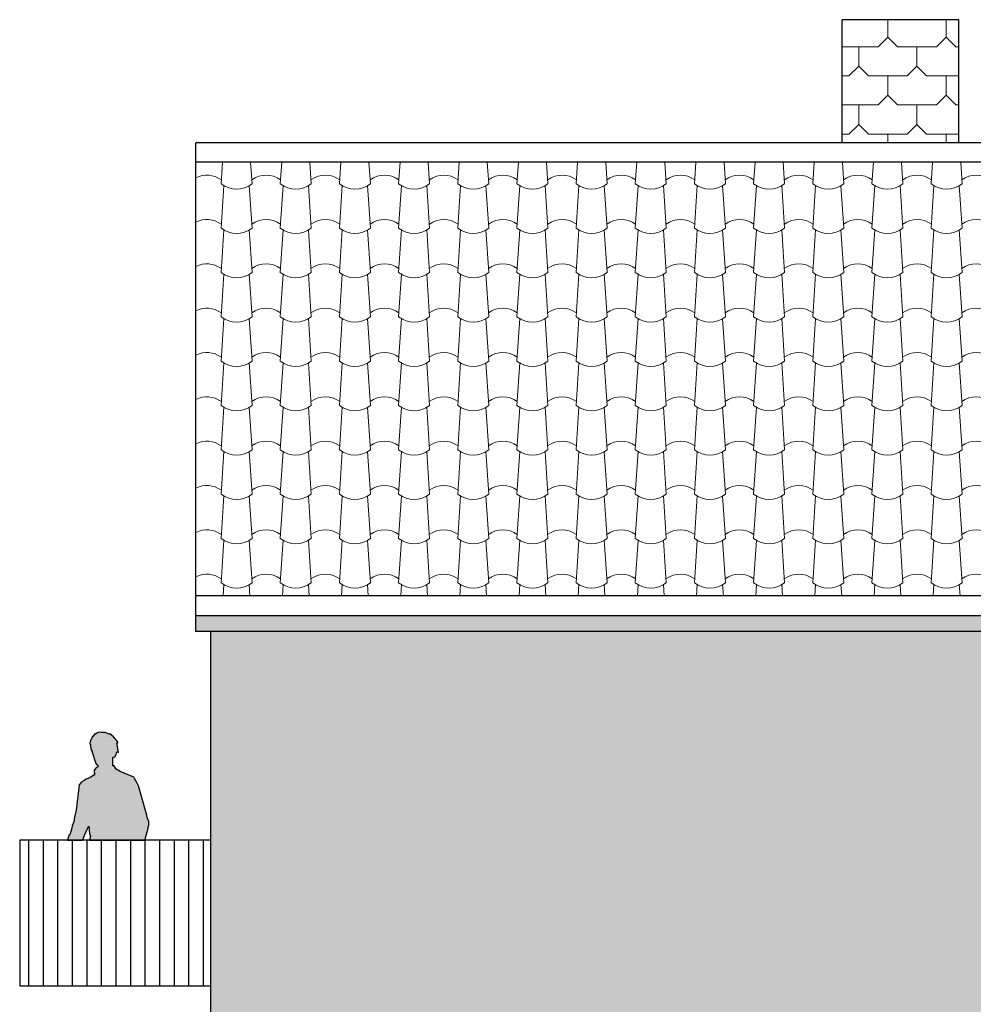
# Model space of a CAD drawing. Extents: x -24 to 471, y 36 to 85.
# Tile 60 of 86: x 398 to 405, y 42 to 49. Entities that reach past the tile are written whole.
import ezdxf

# ---------------------------------------------------------------- set-up
doc = ezdxf.new("R2010")
doc.units = 0
doc.header["$MEASUREMENT"] = 0
for name, color, linetype in [('P_ZE_SCHNITT', 7, 'Continuous'), ('P_ZE_SYMBOL', 7, 'Continuous'), ('R_NT_DACH', 7, 'Continuous'), ('R_NT_HIDDEN', 7, 'Continuous'), ('R_TR_HIDDEN', 7, 'Continuous'), ('Schraffuren', 7, 'Continuous')]:
    doc.layers.add(name, color=color, linetype=linetype)

# ---------------------------------------------------------------- blocks, each defined once
blk = doc.blocks.new('*X350', base_point=(360.2803, 39.361))
at = {"layer": 'Schraffuren', "color": 9, "linetype": 'Continuous', "lineweight": 18}
for p, q in [((399.7111, 47.7675), (399.7013, 47.6201)), ((399.9042, 47.7675), (399.914, 47.6201)), ((400.1175, 47.7675), (400.1077, 47.6201)), ((400.3106, 47.7675), (400.3204, 47.6201)), ((400.5239, 47.7675), (400.5141, 47.6201)), ((400.717, 47.7675), (400.7268, 47.6201)), ((400.9303, 47.7675), (400.9205, 47.6201)), ((401.1234, 47.7675), (401.1332, 47.6201)), ((401.3367, 47.7675), (401.3269, 47.6201)), ((401.5298, 47.7675), (401.5396, 47.6201)), ((401.7431, 47.7675), (401.7333, 47.6201)), ((401.9362, 47.7675), (401.946, 47.6201)), ((402.1495, 47.7675), (402.1397, 47.6201)), ((402.3426, 47.7675), (402.3524, 47.6201)), ((402.5559, 47.7675), (402.5461, 47.6201)), ((402.749, 47.7675), (402.7588, 47.6201)), ((402.9623, 47.7675), (402.9525, 47.6201)), ((403.1554, 47.7675), (403.1652, 47.6201)), ((403.3687, 47.7675), (403.3589, 47.6201)), ((403.5618, 47.7675), (403.5716, 47.6201)), ((403.7751, 47.7675), (403.7653, 47.6201)), ((403.9682, 47.7675), (403.978, 47.6201)), ((404.1815, 47.7675), (404.1717, 47.6201)), ((404.3746, 47.7675), (404.3844, 47.6201)), ((404.5879, 47.7675), (404.5781, 47.6201)), ((404.781, 47.7675), (404.7908, 47.6201)), ((399.7208, 47.6074), (399.7013, 47.3156)), ((399.8946, 47.6074), (399.914, 47.3156)), ((400.1272, 47.6074), (400.1077, 47.3156)), ((400.301, 47.6074), (400.3204, 47.3156)), ((400.5336, 47.6074), (400.5141, 47.3156)), ((400.7074, 47.6074), (400.7268, 47.3156)), ((400.94, 47.6074), (400.9205, 47.3156)), ((401.1138, 47.6074), (401.1332, 47.3156)), ((401.3464, 47.6074), (401.3269, 47.3156)), ((401.5202, 47.6074), (401.5396, 47.3156)), ((401.7528, 47.6074), (401.7333, 47.3156)), ((401.9266, 47.6074), (401.946, 47.3156)), ((402.1592, 47.6074), (402.1397, 47.3156)), ((402.333, 47.6074), (402.3524, 47.3156)), ((402.5656, 47.6074), (402.5461, 47.3156)), ((402.7394, 47.6074), (402.7588, 47.3156)), ((402.972, 47.6074), (402.9525, 47.3156)), ((403.1458, 47.6074), (403.1652, 47.3156)), ((403.3784, 47.6074), (403.3589, 47.3156)), ((403.5522, 47.6074), (403.5716, 47.3156)), ((403.7848, 47.6074), (403.7653, 47.3156)), ((403.9586, 47.6074), (403.978, 47.3156)), ((404.1912, 47.6074), (404.1717, 47.3156)), ((404.365, 47.6074), (404.3844, 47.3156)), ((404.5976, 47.6074), (404.5781, 47.3156)), ((404.7714, 47.6074), (404.7908, 47.3156)), ((399.7207, 47.3029), (399.7013, 47.0111)), ((399.8946, 47.3029), (399.914, 47.0111)), ((400.1271, 47.3029), (400.1077, 47.0111)), ((400.301, 47.3029), (400.3204, 47.0111)), ((400.5335, 47.3029), (400.5141, 47.0111)), ((400.7074, 47.3029), (400.7268, 47.0111)), ((400.9399, 47.3029), (400.9205, 47.0111)), ((401.1138, 47.3029), (401.1332, 47.0111)), ((401.3463, 47.3029), (401.3269, 47.0111)), ((401.5202, 47.3029), (401.5396, 47.0111)), ((401.7527, 47.3029), (401.7333, 47.0111)), ((401.9266, 47.3029), (401.946, 47.0111)), ((402.1591, 47.3029), (402.1397, 47.0111)), ((402.333, 47.3029), (402.3524, 47.0111)), ((402.5655, 47.3029), (402.5461, 47.0111)), ((402.7394, 47.3029), (402.7588, 47.0111)), ((402.9719, 47.3029), (402.9525, 47.0111)), ((403.1458, 47.3029), (403.1652, 47.0111)), ((403.3783, 47.3029), (403.3589, 47.0111)), ((403.5522, 47.3029), (403.5716, 47.0111)), ((403.7847, 47.3029), (403.7653, 47.0111)), ((403.9586, 47.3029), (403.978, 47.0111)), ((404.1911, 47.3029), (404.1717, 47.0111)), ((404.365, 47.3029), (404.3844, 47.0111)), ((404.5975, 47.3029), (404.5781, 47.0111)), ((404.7714, 47.3029), (404.7908, 47.0111)), ((399.7207, 46.9984), (399.7013, 46.7066)), ((399.8945, 46.9984), (399.914, 46.7066)), ((400.1271, 46.9984), (400.1077, 46.7066)), ((400.3009, 46.9984), (400.3204, 46.7066)), ((400.5335, 46.9984), (400.5141, 46.7066)), ((400.7073, 46.9984), (400.7268, 46.7066)), ((400.9399, 46.9984), (400.9205, 46.7066)), ((401.1137, 46.9984), (401.1332, 46.7066)), ((401.3463, 46.9984), (401.3269, 46.7066)), ((401.5201, 46.9984), (401.5396, 46.7066)), ((401.7527, 46.9984), (401.7333, 46.7066)), ((401.9265, 46.9984), (401.946, 46.7066)), ((402.1591, 46.9984), (402.1397, 46.7066)), ((402.3329, 46.9984), (402.3524, 46.7066)), ((402.5655, 46.9984), (402.5461, 46.7066)), ((402.7393, 46.9984), (402.7588, 46.7066)), ((402.9719, 46.9984), (402.9525, 46.7066)), ((403.1457, 46.9984), (403.1652, 46.7066)), ((403.3783, 46.9984), (403.3589, 46.7066)), ((403.5521, 46.9984), (403.5716, 46.7066)), ((403.7847, 46.9984), (403.7653, 46.7066)), ((403.9585, 46.9984), (403.978, 46.7066)), ((404.1911, 46.9984), (404.1717, 46.7066)), ((404.3649, 46.9984), (404.3844, 46.7066)), ((404.5975, 46.9984), (404.5781, 46.7066)), ((404.7713, 46.9984), (404.7908, 46.7066)), ((399.7207, 46.6939), (399.7013, 46.4021)), ((399.8945, 46.6939), (399.914, 46.4021)), ((400.1271, 46.6939), (400.1077, 46.4021)), ((400.3009, 46.6939), (400.3204, 46.4021)), ((400.5335, 46.6939), (400.5141, 46.4021)), ((400.7073, 46.6939), (400.7268, 46.4021)), ((400.9399, 46.6939), (400.9205, 46.4021)), ((401.1137, 46.6939), (401.1332, 46.4021)), ((401.3463, 46.6939), (401.3269, 46.4021)), ((401.5201, 46.6939), (401.5396, 46.4021)), ((401.7527, 46.6939), (401.7333, 46.4021)), ((401.9265, 46.6939), (401.946, 46.4021)), ((402.1591, 46.6939), (402.1397, 46.4021)), ((402.3329, 46.6939), (402.3524, 46.4021)), ((402.5655, 46.6939), (402.5461, 46.4021)), ((402.7393, 46.6939), (402.7588, 46.4021)), ((402.9719, 46.6939), (402.9525, 46.4021)), ((403.1457, 46.6939), (403.1652, 46.4021)), ((403.3783, 46.6939), (403.3589, 46.4021)), ((403.5521, 46.6939), (403.5716, 46.4021)), ((403.7847, 46.6939), (403.7653, 46.4021)), ((403.9585, 46.6939), (403.978, 46.4021)), ((404.1911, 46.6939), (404.1717, 46.4021)), ((404.3649, 46.6939), (404.3844, 46.4021)), ((404.5975, 46.6939), (404.5781, 46.4021)), ((404.7713, 46.6939), (404.7908, 46.4021)), ((399.7207, 46.3894), (399.7013, 46.0976)), ((399.8945, 46.3894), (399.9139, 46.0976)), ((400.1271, 46.3894), (400.1077, 46.0976)), ((400.3009, 46.3894), (400.3203, 46.0976)), ((400.5335, 46.3894), (400.5141, 46.0976)), ((400.7073, 46.3894), (400.7267, 46.0976)), ((400.9399, 46.3894), (400.9205, 46.0976)), ((401.1137, 46.3894), (401.1331, 46.0976)), ((401.3463, 46.3894), (401.3269, 46.0976)), ((401.5201, 46.3894), (401.5395, 46.0976)), ((401.7527, 46.3894), (401.7333, 46.0976)), ((401.9265, 46.3894), (401.9459, 46.0976)), ((402.1591, 46.3894), (402.1397, 46.0976)), ((402.3329, 46.3894), (402.3523, 46.0976)), ((402.5655, 46.3894), (402.5461, 46.0976)), ((402.7393, 46.3894), (402.7587, 46.0976)), ((402.9719, 46.3894), (402.9525, 46.0976)), ((403.1457, 46.3894), (403.1651, 46.0976)), ((403.3783, 46.3894), (403.3589, 46.0976)), ((403.5521, 46.3894), (403.5715, 46.0976)), ((403.7847, 46.3894), (403.7653, 46.0976)), ((403.9585, 46.3894), (403.9779, 46.0976)), ((404.1911, 46.3894), (404.1717, 46.0976)), ((404.3649, 46.3894), (404.3843, 46.0976)), ((404.5975, 46.3894), (404.5781, 46.0976)), ((404.7713, 46.3894), (404.7907, 46.0976)), ((399.7207, 46.0849), (399.7013, 45.7931)), ((399.8945, 46.0849), (399.9139, 45.7931)), ((400.1271, 46.0849), (400.1077, 45.7931)), ((400.3009, 46.0849), (400.3203, 45.7931)), ((400.5335, 46.0849), (400.5141, 45.7931)), ((400.7073, 46.0849), (400.7267, 45.7931)), ((400.9399, 46.0849), (400.9205, 45.7931)), ((401.1137, 46.0849), (401.1331, 45.7931)), ((401.3463, 46.0849), (401.3269, 45.7931)), ((401.5201, 46.0849), (401.5395, 45.7931)), ((401.7527, 46.0849), (401.7333, 45.7931)), ((401.9265, 46.0849), (401.9459, 45.7931)), ((402.1591, 46.0849), (402.1397, 45.7931)), ((402.3329, 46.0849), (402.3523, 45.7931)), ((402.5655, 46.0849), (402.5461, 45.7931)), ((402.7393, 46.0849), (402.7587, 45.7931)), ((402.9719, 46.0849), (402.9525, 45.7931)), ((403.1457, 46.0849), (403.1651, 45.7931)), ((403.3783, 46.0849), (403.3589, 45.7931)), ((403.5521, 46.0849), (403.5715, 45.7931)), ((403.7847, 46.0849), (403.7653, 45.7931)), ((403.9585, 46.0849), (403.9779, 45.7931)), ((404.1911, 46.0849), (404.1717, 45.7931)), ((404.3649, 46.0849), (404.3843, 45.7931)), ((404.5975, 46.0849), (404.5781, 45.7931)), ((404.7713, 46.0849), (404.7907, 45.7931)), ((399.7207, 45.7804), (399.7013, 45.4886)), ((399.8945, 45.7804), (399.9139, 45.4886)), ((400.1271, 45.7804), (400.1077, 45.4886)), ((400.3009, 45.7804), (400.3203, 45.4886)), ((400.5335, 45.7804), (400.5141, 45.4886)), ((400.7073, 45.7804), (400.7267, 45.4886)), ((400.9399, 45.7804), (400.9205, 45.4886)), ((401.1137, 45.7804), (401.1331, 45.4886)), ((401.3463, 45.7804), (401.3269, 45.4886)), ((401.5201, 45.7804), (401.5395, 45.4886)), ((401.7527, 45.7804), (401.7333, 45.4886)), ((401.9265, 45.7804), (401.9459, 45.4886)), ((402.1591, 45.7804), (402.1397, 45.4886)), ((402.3329, 45.7804), (402.3523, 45.4886)), ((402.5655, 45.7804), (402.5461, 45.4886)), ((402.7393, 45.7804), (402.7587, 45.4886)), ((402.9719, 45.7804), (402.9525, 45.4886)), ((403.1457, 45.7804), (403.1651, 45.4886)), ((403.3783, 45.7804), (403.3589, 45.4886)), ((403.5521, 45.7804), (403.5715, 45.4886)), ((403.7847, 45.7804), (403.7653, 45.4886)), ((403.9585, 45.7804), (403.9779, 45.4886)), ((404.1911, 45.7804), (404.1717, 45.4886)), ((404.3649, 45.7804), (404.3843, 45.4886)), ((404.5975, 45.7804), (404.5781, 45.4886)), ((404.7713, 45.7804), (404.7907, 45.4886)), ((399.7207, 45.4759), (399.7013, 45.1841)), ((399.8945, 45.4759), (399.9139, 45.1841)), ((400.1271, 45.4759), (400.1077, 45.1841)), ((400.3009, 45.4759), (400.3203, 45.1841)), ((400.5335, 45.4759), (400.5141, 45.1841)), ((400.7073, 45.4759), (400.7267, 45.1841)), ((400.9399, 45.4759), (400.9205, 45.1841)), ((401.1137, 45.4759), (401.1331, 45.1841)), ((401.3463, 45.4759), (401.3269, 45.1841)), ((401.5201, 45.4759), (401.5395, 45.1841)), ((401.7527, 45.4759), (401.7333, 45.1841)), ((401.9265, 45.4759), (401.9459, 45.1841)), ((402.1591, 45.4759), (402.1397, 45.1841)), ((402.3329, 45.4759), (402.3523, 45.1841)), ((402.5655, 45.4759), (402.5461, 45.1841)), ((402.7393, 45.4759), (402.7587, 45.1841)), ((402.9719, 45.4759), (402.9525, 45.1841)), ((403.1457, 45.4759), (403.1651, 45.1841)), ((403.3783, 45.4759), (403.3589, 45.1841)), ((403.5521, 45.4759), (403.5715, 45.1841)), ((403.7847, 45.4759), (403.7653, 45.1841)), ((403.9585, 45.4759), (403.9779, 45.1841)), ((404.1911, 45.4759), (404.1717, 45.1841)), ((404.3649, 45.4759), (404.3843, 45.1841)), ((404.5975, 45.4759), (404.5781, 45.1841)), ((404.7713, 45.4759), (404.7907, 45.1841)), ((399.7207, 45.1714), (399.7013, 44.8796)), ((399.8945, 45.1714), (399.9139, 44.8796)), ((400.1271, 45.1714), (400.1077, 44.8796)), ((400.3009, 45.1714), (400.3203, 44.8796)), ((400.5335, 45.1714), (400.5141, 44.8796)), ((400.7073, 45.1714), (400.7267, 44.8796)), ((400.9399, 45.1714), (400.9205, 44.8796)), ((401.1137, 45.1714), (401.1331, 44.8796)), ((401.3463, 45.1714), (401.3269, 44.8796)), ((401.5201, 45.1714), (401.5395, 44.8796)), ((401.7527, 45.1714), (401.7333, 44.8796)), ((401.9265, 45.1714), (401.9459, 44.8796)), ((402.1591, 45.1714), (402.1397, 44.8796)), ((402.3329, 45.1714), (402.3523, 44.8796)), ((402.5655, 45.1714), (402.5461, 44.8796)), ((402.7393, 45.1714), (402.7587, 44.8796)), ((402.9719, 45.1714), (402.9525, 44.8796)), ((403.1457, 45.1714), (403.1651, 44.8796)), ((403.3783, 45.1714), (403.3589, 44.8796)), ((403.5521, 45.1714), (403.5715, 44.8796)), ((403.7847, 45.1714), (403.7653, 44.8796)), ((403.9585, 45.1714), (403.9779, 44.8796)), ((404.1911, 45.1714), (404.1717, 44.8796)), ((404.3649, 45.1714), (404.3843, 44.8796)), ((404.5975, 45.1714), (404.5781, 44.8796)), ((404.7713, 45.1714), (404.7907, 44.8796)), ((399.7207, 44.8669), (399.7156, 44.7907)), ((399.8945, 44.8669), (399.8996, 44.7907)), ((400.1271, 44.8669), (400.122, 44.7907)), ((400.3009, 44.8669), (400.306, 44.7907)), ((400.5335, 44.8669), (400.5284, 44.7907)), ((400.7073, 44.8669), (400.7124, 44.7907)), ((400.9399, 44.8669), (400.9348, 44.7907)), ((401.1137, 44.8669), (401.1188, 44.7907)), ((401.3463, 44.8669), (401.3412, 44.7907)), ((401.5201, 44.8669), (401.5252, 44.7907)), ((401.7527, 44.8669), (401.7476, 44.7907)), ((401.9265, 44.8669), (401.9316, 44.7907)), ((402.1591, 44.8669), (402.154, 44.7907)), ((402.3329, 44.8669), (402.338, 44.7907)), ((402.5655, 44.8669), (402.5604, 44.7907)), ((402.7393, 44.8669), (402.7444, 44.7907)), ((402.9719, 44.8669), (402.9668, 44.7907)), ((403.1457, 44.8669), (403.1508, 44.7907)), ((403.3783, 44.8669), (403.3732, 44.7907)), ((403.5521, 44.8669), (403.5572, 44.7907)), ((403.7847, 44.8669), (403.7796, 44.7907)), ((403.9585, 44.8669), (403.9636, 44.7907)), ((404.1911, 44.8669), (404.186, 44.7907)), ((404.3649, 44.8669), (404.37, 44.7907)), ((404.5975, 44.8669), (404.5924, 44.7907)), ((404.7713, 44.8669), (404.7764, 44.7907))]:
    blk.add_line(p, q, dxfattribs=at)
for centre, start_param, end_param in [((399.6045, 47.3219), 5.856101, 6.610986), ((400.0109, 47.3219), 5.856101, 6.710269), ((400.4173, 47.3219), 5.856101, 6.710269), ((400.8237, 47.3219), 5.856101, 6.710269), ((401.2301, 47.3219), 5.856101, 6.710269), ((401.6365, 47.3219), 5.856101, 6.710269), ((402.0429, 47.3219), 5.856101, 6.710269), ((402.4493, 47.3219), 5.856101, 6.710269), ((402.8557, 47.3219), 5.856101, 6.710269), ((403.2621, 47.3219), 5.856101, 6.710269), ((403.6685, 47.3219), 5.856101, 6.710269), ((404.0749, 47.3219), 5.856101, 6.710269), ((404.4813, 47.3219), 5.856101, 6.710269), ((404.8877, 47.3219), 5.856101, 6.710269), ((399.8077, 47.9398), 2.678918, 3.604267), ((400.2141, 47.9398), 2.678918, 3.604267), ((400.6205, 47.9398), 2.678918, 3.604267), ((401.0269, 47.9398), 2.678918, 3.604267), ((401.4333, 47.9398), 2.678918, 3.604267), ((401.8397, 47.9398), 2.678918, 3.604267), ((402.2461, 47.9398), 2.678918, 3.604267), ((402.6525, 47.9398), 2.678918, 3.604267), ((403.0589, 47.9398), 2.678918, 3.604267), ((403.4653, 47.9398), 2.678918, 3.604267), ((403.8717, 47.9398), 2.678918, 3.604267), ((404.2781, 47.9398), 2.678918, 3.604267), ((404.6845, 47.9398), 2.678918, 3.604267), ((399.6045, 47.0174), 5.856101, 6.610942), ((400.0109, 47.0174), 5.856101, 6.710269), ((400.4173, 47.0174), 5.856101, 6.710269), ((400.8237, 47.0174), 5.856101, 6.710269), ((401.2301, 47.0174), 5.856101, 6.710269), ((401.6365, 47.0174), 5.856101, 6.710269), ((402.0429, 47.0174), 5.856101, 6.710269), ((402.4493, 47.0174), 5.856101, 6.710269), ((402.8557, 47.0174), 5.856101, 6.710269), ((403.2621, 47.0174), 5.856101, 6.710269), ((403.6685, 47.0174), 5.856101, 6.710269), ((404.0749, 47.0174), 5.856101, 6.710269), ((404.4813, 47.0174), 5.856101, 6.710269), ((404.8877, 47.0174), 5.856101, 6.710269), ((399.8077, 47.6353), 2.678918, 3.604267), ((400.2141, 47.6353), 2.678918, 3.604267), ((400.6205, 47.6353), 2.678918, 3.604267), ((401.0269, 47.6353), 2.678918, 3.604267), ((401.4333, 47.6353), 2.678918, 3.604267), ((401.8397, 47.6353), 2.678918, 3.604267), ((402.2461, 47.6353), 2.678918, 3.604267), ((402.6525, 47.6353), 2.678918, 3.604267), ((403.0589, 47.6353), 2.678918, 3.604267), ((403.4653, 47.6353), 2.678918, 3.604267), ((403.8717, 47.6353), 2.678918, 3.604267), ((404.2781, 47.6353), 2.678918, 3.604267), ((404.6845, 47.6353), 2.678918, 3.604267), ((399.6044, 46.7129), 5.856101, 6.610897), ((400.0108, 46.7129), 5.856101, 6.710269), ((400.4172, 46.7129), 5.856101, 6.710269), ((400.8236, 46.7129), 5.856101, 6.710269), ((401.23, 46.7129), 5.856101, 6.710269), ((401.6364, 46.7129), 5.856101, 6.710269), ((402.0428, 46.7129), 5.856101, 6.710269), ((402.4492, 46.7129), 5.856101, 6.710269), ((402.8556, 46.7129), 5.856101, 6.710269), ((403.262, 46.7129), 5.856101, 6.710269), ((403.6684, 46.7129), 5.856101, 6.710269), ((404.0748, 46.7129), 5.856101, 6.710269), ((404.4812, 46.7129), 5.856101, 6.710269), ((404.8876, 46.7129), 5.856101, 6.710269), ((399.8076, 47.3308), 2.678918, 3.604267), ((400.214, 47.3308), 2.678918, 3.604267), ((400.6204, 47.3308), 2.678918, 3.604267), ((401.0268, 47.3308), 2.678918, 3.604267), ((401.4332, 47.3308), 2.678918, 3.604267), ((401.8396, 47.3308), 2.678918, 3.604267), ((402.246, 47.3308), 2.678918, 3.604267), ((402.6524, 47.3308), 2.678918, 3.604267), ((403.0588, 47.3308), 2.678918, 3.604267), ((403.4652, 47.3308), 2.678918, 3.604267), ((403.8716, 47.3308), 2.678918, 3.604267), ((404.278, 47.3308), 2.678918, 3.604267), ((404.6844, 47.3308), 2.678918, 3.604267), ((399.6044, 46.4084), 5.856101, 6.610853), ((400.0108, 46.4084), 5.856101, 6.710269), ((400.4172, 46.4084), 5.856101, 6.710269), ((400.8236, 46.4084), 5.856101, 6.710269), ((401.23, 46.4084), 5.856101, 6.710269), ((401.6364, 46.4084), 5.856101, 6.710269), ((402.0428, 46.4084), 5.856101, 6.710269), ((402.4492, 46.4084), 5.856101, 6.710269), ((402.8556, 46.4084), 5.856101, 6.710269), ((403.262, 46.4084), 5.856101, 6.710269), ((403.6684, 46.4084), 5.856101, 6.710269), ((404.0748, 46.4084), 5.856101, 6.710269), ((404.4812, 46.4084), 5.856101, 6.710269), ((404.8876, 46.4084), 5.856101, 6.710269), ((399.8076, 47.0263), 2.678918, 3.604267), ((400.214, 47.0263), 2.678918, 3.604267), ((400.6204, 47.0263), 2.678918, 3.604267), ((401.0268, 47.0263), 2.678918, 3.604267), ((401.4332, 47.0263), 2.678918, 3.604267), ((401.8396, 47.0263), 2.678918, 3.604267), ((402.246, 47.0263), 2.678918, 3.604267), ((402.6524, 47.0263), 2.678918, 3.604267), ((403.0588, 47.0263), 2.678918, 3.604267), ((403.4652, 47.0263), 2.678918, 3.604267), ((403.8716, 47.0263), 2.678918, 3.604267), ((404.278, 47.0263), 2.678918, 3.604267), ((404.6844, 47.0263), 2.678918, 3.604267), ((399.6044, 46.1039), 5.856101, 6.610809), ((400.0108, 46.1039), 5.856101, 6.710269), ((400.4172, 46.1039), 5.856101, 6.710269), ((400.8236, 46.1039), 5.856101, 6.710269), ((401.23, 46.1039), 5.856101, 6.710269), ((401.6364, 46.1039), 5.856101, 6.710269), ((402.0428, 46.1039), 5.856101, 6.710269), ((402.4492, 46.1039), 5.856101, 6.710269), ((402.8556, 46.1039), 5.856101, 6.710269), ((403.262, 46.1039), 5.856101, 6.710269), ((403.6684, 46.1039), 5.856101, 6.710269), ((404.0748, 46.1039), 5.856101, 6.710269), ((404.4812, 46.1039), 5.856101, 6.710269), ((404.8876, 46.1039), 5.856101, 6.710269), ((399.8076, 46.7218), 2.678918, 3.604267), ((400.214, 46.7218), 2.678918, 3.604267), ((400.6204, 46.7218), 2.678918, 3.604267), ((401.0268, 46.7218), 2.678918, 3.604267), ((401.4332, 46.7218), 2.678918, 3.604267), ((401.8396, 46.7218), 2.678918, 3.604267), ((402.246, 46.7218), 2.678918, 3.604267), ((402.6524, 46.7218), 2.678918, 3.604267), ((403.0588, 46.7218), 2.678918, 3.604267), ((403.4652, 46.7218), 2.678918, 3.604267), ((403.8716, 46.7218), 2.678918, 3.604267), ((404.278, 46.7218), 2.678918, 3.604267), ((404.6844, 46.7218), 2.678918, 3.604267), ((399.6044, 45.7994), 5.856101, 6.610764), ((400.0108, 45.7994), 5.856101, 6.710269), ((400.4172, 45.7994), 5.856101, 6.710269), ((400.8236, 45.7994), 5.856101, 6.710269), ((401.23, 45.7994), 5.856101, 6.710269), ((401.6364, 45.7994), 5.856101, 6.710269), ((402.0428, 45.7994), 5.856101, 6.710269), ((402.4492, 45.7994), 5.856101, 6.710269), ((402.8556, 45.7994), 5.856101, 6.710269), ((403.262, 45.7994), 5.856101, 6.710269), ((403.6684, 45.7994), 5.856101, 6.710269), ((404.0748, 45.7994), 5.856101, 6.710269), ((404.4812, 45.7994), 5.856101, 6.710269), ((404.8876, 45.7994), 5.856101, 6.710269), ((399.8076, 46.4173), 2.678918, 3.604267), ((400.214, 46.4173), 2.678918, 3.604267), ((400.6204, 46.4173), 2.678918, 3.604267), ((401.0268, 46.4173), 2.678918, 3.604267), ((401.4332, 46.4173), 2.678918, 3.604267), ((401.8396, 46.4173), 2.678918, 3.604267), ((402.246, 46.4173), 2.678918, 3.604267), ((402.6524, 46.4173), 2.678918, 3.604267), ((403.0588, 46.4173), 2.678918, 3.604267), ((403.4652, 46.4173), 2.678918, 3.604267), ((403.8716, 46.4173), 2.678918, 3.604267), ((404.278, 46.4173), 2.678918, 3.604267), ((404.6844, 46.4173), 2.678918, 3.604267), ((399.6044, 45.4949), 5.856101, 6.61072), ((400.0108, 45.4949), 5.856101, 6.710269), ((400.4172, 45.4949), 5.856101, 6.710269), ((400.8236, 45.4949), 5.856101, 6.710269), ((401.23, 45.4949), 5.856101, 6.710269), ((401.6364, 45.4949), 5.856101, 6.710269), ((402.0428, 45.4949), 5.856101, 6.710269), ((402.4492, 45.4949), 5.856101, 6.710269), ((402.8556, 45.4949), 5.856101, 6.710269), ((403.262, 45.4949), 5.856101, 6.710269), ((403.6684, 45.4949), 5.856101, 6.710269), ((404.0748, 45.4949), 5.856101, 6.710269), ((404.4812, 45.4949), 5.856101, 6.710269), ((404.8876, 45.4949), 5.856101, 6.710269), ((399.8076, 46.1128), 2.678918, 3.604267), ((400.214, 46.1128), 2.678918, 3.604267), ((400.6204, 46.1128), 2.678918, 3.604267), ((401.0268, 46.1128), 2.678918, 3.604267), ((401.4332, 46.1128), 2.678918, 3.604267), ((401.8396, 46.1128), 2.678918, 3.604267), ((402.246, 46.1128), 2.678918, 3.604267), ((402.6524, 46.1128), 2.678918, 3.604267), ((403.0588, 46.1128), 2.678918, 3.604267), ((403.4652, 46.1128), 2.678918, 3.604267), ((403.8716, 46.1128), 2.678918, 3.604267), ((404.278, 46.1128), 2.678918, 3.604267), ((404.6844, 46.1128), 2.678918, 3.604267), ((399.6044, 45.1904), 5.856101, 6.610676), ((400.0108, 45.1904), 5.856101, 6.710269), ((400.4172, 45.1904), 5.856101, 6.710269), ((400.8236, 45.1904), 5.856101, 6.710269), ((401.23, 45.1904), 5.856101, 6.710269), ((401.6364, 45.1904), 5.856101, 6.710269), ((402.0428, 45.1904), 5.856101, 6.710269), ((402.4492, 45.1904), 5.856101, 6.710269), ((402.8556, 45.1904), 5.856101, 6.710269), ((403.262, 45.1904), 5.856101, 6.710269), ((403.6684, 45.1904), 5.856101, 6.710269), ((404.0748, 45.1904), 5.856101, 6.710269), ((404.4812, 45.1904), 5.856101, 6.710269), ((404.8876, 45.1904), 5.856101, 6.710269), ((399.8076, 45.8083), 2.678918, 3.604267), ((400.214, 45.8083), 2.678918, 3.604267), ((400.6204, 45.8083), 2.678918, 3.604267), ((401.0268, 45.8083), 2.678918, 3.604267), ((401.4332, 45.8083), 2.678918, 3.604267), ((401.8396, 45.8083), 2.678918, 3.604267), ((402.246, 45.8083), 2.678918, 3.604267), ((402.6524, 45.8083), 2.678918, 3.604267), ((403.0588, 45.8083), 2.678918, 3.604267), ((403.4652, 45.8083), 2.678918, 3.604267), ((403.8716, 45.8083), 2.678918, 3.604267), ((404.278, 45.8083), 2.678918, 3.604267), ((404.6844, 45.8083), 2.678918, 3.604267), ((399.6044, 44.8859), 5.856101, 6.610631), ((400.0108, 44.8859), 5.856101, 6.710269), ((400.4172, 44.8859), 5.856101, 6.710269), ((400.8236, 44.8859), 5.856101, 6.710269), ((401.23, 44.8859), 5.856101, 6.710269), ((401.6364, 44.8859), 5.856101, 6.710269), ((402.0428, 44.8859), 5.856101, 6.710269), ((402.4492, 44.8859), 5.856101, 6.710269), ((402.8556, 44.8859), 5.856101, 6.710269), ((403.262, 44.8859), 5.856101, 6.710269), ((403.6684, 44.8859), 5.856101, 6.710269), ((404.0748, 44.8859), 5.856101, 6.710269), ((404.4812, 44.8859), 5.856101, 6.710269), ((404.8876, 44.8859), 5.856101, 6.710269), ((399.8076, 45.5038), 2.678918, 3.604267), ((400.214, 45.5038), 2.678918, 3.604267), ((400.6204, 45.5038), 2.678918, 3.604267), ((401.0268, 45.5038), 2.678918, 3.604267), ((401.4332, 45.5038), 2.678918, 3.604267), ((401.8396, 45.5038), 2.678918, 3.604267), ((402.246, 45.5038), 2.678918, 3.604267), ((402.6524, 45.5038), 2.678918, 3.604267), ((403.0588, 45.5038), 2.678918, 3.604267), ((403.4652, 45.5038), 2.678918, 3.604267), ((403.8716, 45.5038), 2.678918, 3.604267), ((404.278, 45.5038), 2.678918, 3.604267), ((404.6844, 45.5038), 2.678918, 3.604267), ((399.6044, 44.5814), 5.856101, 6.610587), ((400.0108, 44.5814), 5.856101, 6.710269), ((400.4172, 44.5814), 5.856101, 6.710269), ((400.8236, 44.5814), 5.856101, 6.710269), ((401.23, 44.5814), 5.856101, 6.710269), ((401.6364, 44.5814), 5.856101, 6.710269), ((402.0428, 44.5814), 5.856101, 6.710269), ((402.4492, 44.5814), 5.856101, 6.710269), ((402.8556, 44.5814), 5.856101, 6.710269), ((403.262, 44.5814), 5.856101, 6.710269), ((403.6684, 44.5814), 5.856101, 6.710269), ((404.0748, 44.5814), 5.856101, 6.710269), ((404.4812, 44.5814), 5.856101, 6.710269), ((404.8876, 44.5814), 5.856101, 6.710269), ((399.8076, 45.1993), 2.678918, 3.604267), ((400.214, 45.1993), 2.678918, 3.604267), ((400.6204, 45.1993), 2.678918, 3.604267), ((401.0268, 45.1993), 2.678918, 3.604267), ((401.4332, 45.1993), 2.678918, 3.604267), ((401.8396, 45.1993), 2.678918, 3.604267), ((402.246, 45.1993), 2.678918, 3.604267), ((402.6524, 45.1993), 2.678918, 3.604267), ((403.0588, 45.1993), 2.678918, 3.604267), ((403.4652, 45.1993), 2.678918, 3.604267), ((403.8716, 45.1993), 2.678918, 3.604267), ((404.278, 45.1993), 2.678918, 3.604267), ((404.6844, 45.1993), 2.678918, 3.604267)]:
    blk.add_ellipse(centre, major_axis=(0, 0.3573), ratio=0.666667, start_param=start_param, end_param=end_param, dxfattribs=at)
blk = doc.blocks.new('Schraffur_1_5', base_point=(360.2803, 39.361))
at = {"layer": 'Schraffuren', "color": 255, "linetype": 'Continuous', "lineweight": 18}
for p, q in [((410.8978, 47.7675), (399.5278, 47.7675)), ((399.5278, 47.7675), (399.5278, 44.7907)), ((399.5278, 44.7907), (410.8978, 44.7907))]:
    blk.add_line(p, q, dxfattribs=at)
at = {"layer": 'Schraffuren', "color": 9, "linetype": 'Continuous', "lineweight": 18}
blk.add_blockref('*X350', (360.2803, 39.361), dxfattribs=at)

msp = doc.modelspace()

# ---------------------------------------------------------------- hatches: boundary and pattern name
at = {"layer": 'P_ZE_SYMBOL', "linetype": 'Continuous', "lineweight": 13}
msp.add_hatch(color=7, dxfattribs=at).paths.add_polyline_path([(399.1766, 43.111), (398.7973, 43.111), (398.8034, 43.1376), (398.7977, 43.1564), (398.7926, 43.2077), (398.7806, 43.1868), (398.75, 43.111), (398.647, 43.111), (398.656, 43.1437), (398.6618, 43.1492), (398.6767, 43.1936), (398.6786, 43.2092), (398.6901, 43.2376), (398.694, 43.2695), (398.7056, 43.3178), (398.7271, 43.4925), (398.7392, 43.5087), (398.7753, 43.5308), (398.8015, 43.5419), (398.8271, 43.5591), (398.8346, 43.569), (398.8292, 43.5779), (398.8292, 43.5903), (398.8412, 43.6063), (398.8534, 43.6158), (398.8534, 43.6278), (398.8464, 43.6307), (398.8412, 43.6372), (398.8166, 43.7167), (398.8166, 43.7271), (398.8111, 43.7241), (398.8095, 43.7351), (398.8066, 43.7338), (398.8039, 43.7684), (398.7996, 43.7728), (398.8041, 43.7958), (398.8123, 43.8118), (398.8158, 43.8237), (398.8206, 43.8227), (398.8371, 43.8446), (398.8395, 43.8389), (398.8531, 43.8495), (398.866, 43.8529), (398.8792, 43.8513), (398.8887, 43.8513), (398.9058, 43.8512), (398.9323, 43.8405), (398.9371, 43.8418), (398.9612, 43.8217), (398.9916, 43.786), (398.9922, 43.7792), (398.9859, 43.7813), (398.9953, 43.7147), (398.9853, 43.7194), (398.9801, 43.7), (398.9708, 43.684), (398.9578, 43.6814), (398.9578, 43.6231), (398.9651, 43.6245), (398.9799, 43.5989), (399.0083, 43.5825), (399.1007, 43.5451), (399.1071, 43.5343), (399.1254, 43.5026), (399.1328, 43.4848), (399.192, 43.284), (399.1941, 43.2671), (399.204, 43.2403), (399.204, 43.2136), (399.201, 43.2027), (399.201, 43.1951)], flags=0)
at = {"layer": 'Schraffuren', "linetype": 'Continuous', "lineweight": 18}
h = msp.add_hatch(dxfattribs=at)
h.set_pattern_fill('Dachschiefer_0005', color=9, style=0, pattern_type=2)
h.set_pattern_definition([(0, (360.34694, 39.361), (0, 0.4), [0.2666667, -0.1333333]), (0, (360.54694, 39.561), (0, 0.4), [0.2666667, -0.1333333]), (90, (360.28027, 39.42768), (-0.4, 0), [0.1333333, -0.2666667]), (90, (360.48027, 39.62768), (-0.4, 0), [0.1333333, -0.2666667]), (45, (360.2136, 39.361), (-0.2, 0.2), [0.0942809, -0.1885618]), (-45, (360.28027, 39.42768), (0.2, 0.2), [0.0942809, -0.1885618])])
h.paths.add_polyline_path([(404.7678, 48.747), (403.9678, 48.747), (403.9678, 47.902), (404.7678, 47.902)], flags=0)
at = {"layer": 'Schraffuren', "linetype": 'Continuous', "lineweight": 0}
msp.add_hatch(color=27, dxfattribs=at).paths.add_polyline_path([(399.5278, 44.5448), (410.8978, 44.5448), (410.8978, 44.6525), (399.5278, 44.6525)], flags=0)
at = {"layer": 'Schraffuren', "linetype": 'Continuous', "lineweight": 18}
h = msp.add_hatch(dxfattribs=at)
h.set_pattern_fill('Zement_gebunden_0005', color=9, style=0, pattern_type=2)
h.set_pattern_definition([(45, (360.28027, 39.36101), (-0.05303301, 0.05303301), [0, -0.075])])
h.paths.add_polyline_path([(399.6278, 39.121), (410.7978, 39.121), (410.7978, 44.5448), (399.6278, 44.5448)], flags=0)
h.paths.add_polyline_path([(405.7528, 43.411), (404.9678, 43.411), (404.9678, 44.371), (405.7528, 44.371)], flags=0)
h.paths.add_polyline_path([(404.9678, 41.621), (405.7528, 41.621), (405.7528, 40.661), (404.9678, 40.661)], flags=0)
h.paths.add_polyline_path([(407.1478, 43.411), (406.3628, 43.411), (406.3628, 44.371), (407.1478, 44.371)], flags=0)
h.paths.add_polyline_path([(406.3628, 40.661), (406.3628, 41.621), (407.1478, 41.621), (407.1478, 40.661)], flags=0)
at = {"layer": 'Schraffuren', "linetype": 'Continuous'}
h = msp.add_hatch(dxfattribs=at)
h.set_pattern_fill('Holz_Schalung__stehend___82', color=256, style=0, pattern_type=2)
h.set_pattern_definition([(90, (360.28027, 39.36101), (-0.1, 0), [])])
h.paths.add_polyline_path([(398.3178, 43.111), (398.3178, 42.111), (399.6278, 42.111), (399.6278, 43.111)], flags=0)

# ---------------------------------------------------------------- linework, layer by layer
at = {"layer": 'P_ZE_SCHNITT', "linetype": 'Continuous', "flags": 128}
msp.add_lwpolyline([(399.1766, 43.111), (399.201, 43.1951), (399.201, 43.2027), (399.204, 43.2136), (399.204, 43.2403), (399.1941, 43.2671), (399.192, 43.284), (399.1328, 43.4848), (399.1254, 43.5026), (399.1071, 43.5343), (399.1007, 43.5451), (399.0083, 43.5825), (398.9799, 43.5989), (398.9651, 43.6245), (398.9578, 43.6231), (398.9578, 43.6814), (398.9708, 43.684), (398.9801, 43.7), (398.9853, 43.7194), (398.9953, 43.7147), (398.9859, 43.7813), (398.9922, 43.7792), (398.9916, 43.786), (398.9612, 43.8217), (398.9371, 43.8418), (398.9323, 43.8405), (398.9058, 43.8512), (398.8887, 43.8513), (398.8792, 43.8513), (398.866, 43.8529), (398.8531, 43.8495), (398.8395, 43.8389), (398.8371, 43.8446), (398.8206, 43.8227), (398.8158, 43.8237), (398.8123, 43.8118), (398.8041, 43.7958), (398.7996, 43.7728), (398.8039, 43.7684), (398.8066, 43.7338), (398.8095, 43.7351), (398.8111, 43.7241), (398.8166, 43.7271), (398.8166, 43.7167), (398.8412, 43.6372), (398.8464, 43.6307), (398.8534, 43.6278), (398.8534, 43.6158), (398.8412, 43.6063), (398.8292, 43.5903), (398.8292, 43.5779), (398.8346, 43.569), (398.8271, 43.5591), (398.8015, 43.5419), (398.7753, 43.5308), (398.7392, 43.5087), (398.7271, 43.4925), (398.7056, 43.3178), (398.694, 43.2695), (398.6901, 43.2376), (398.6786, 43.2092), (398.6767, 43.1936), (398.6618, 43.1492), (398.656, 43.1437), (398.647, 43.111), (398.75, 43.111), (398.7806, 43.1868), (398.7926, 43.2077), (398.7977, 43.1564), (398.8034, 43.1376), (398.7973, 43.111)], close=True, dxfattribs=at)
at = {"layer": 'P_ZE_SYMBOL', "color": 255, "linetype": 'Continuous', "lineweight": 18, "flags": 128}
msp.add_lwpolyline([(399.1766, 43.111), (398.7973, 43.111), (398.8034, 43.1376), (398.7977, 43.1564), (398.7926, 43.2077), (398.7806, 43.1868), (398.75, 43.111), (398.647, 43.111), (398.656, 43.1437), (398.6618, 43.1492), (398.6767, 43.1936), (398.6786, 43.2092), (398.6901, 43.2376), (398.694, 43.2695), (398.7056, 43.3178), (398.7271, 43.4925), (398.7392, 43.5087), (398.7753, 43.5308), (398.8015, 43.5419), (398.8271, 43.5591), (398.8346, 43.569), (398.8292, 43.5779), (398.8292, 43.5903), (398.8412, 43.6063), (398.8534, 43.6158), (398.8534, 43.6278), (398.8464, 43.6307), (398.8412, 43.6372), (398.8166, 43.7167), (398.8166, 43.7271), (398.8111, 43.7241), (398.8095, 43.7351), (398.8066, 43.7338), (398.8039, 43.7684), (398.7996, 43.7728), (398.8041, 43.7958), (398.8123, 43.8118), (398.8158, 43.8237), (398.8206, 43.8227), (398.8371, 43.8446), (398.8395, 43.8389), (398.8531, 43.8495), (398.866, 43.8529), (398.8792, 43.8513), (398.8887, 43.8513), (398.9058, 43.8512), (398.9323, 43.8405), (398.9371, 43.8418), (398.9612, 43.8217), (398.9916, 43.786), (398.9922, 43.7792), (398.9859, 43.7813), (398.9953, 43.7147), (398.9853, 43.7194), (398.9801, 43.7), (398.9708, 43.684), (398.9578, 43.6814), (398.9578, 43.6231), (398.9651, 43.6245), (398.9799, 43.5989), (399.0083, 43.5825), (399.1007, 43.5451), (399.1071, 43.5343), (399.1254, 43.5026), (399.1328, 43.4848), (399.192, 43.284), (399.1941, 43.2671), (399.204, 43.2403), (399.204, 43.2136), (399.201, 43.2027), (399.201, 43.1951)], close=True, dxfattribs=at)
at = {"layer": 'R_NT_DACH', "linetype": 'Continuous'}
for p, q in [((399.5278, 44.5448), (399.5278, 47.902)), ((410.8978, 47.902), (399.5278, 47.902)), ((410.8978, 47.7675), (399.5278, 47.7675)), ((410.8978, 44.7907), (399.5278, 44.7907)), ((410.8978, 44.6525), (399.5278, 44.6525)), ((410.8978, 44.5448), (399.5278, 44.5448))]:
    msp.add_line(p, q, dxfattribs=at)
at = {"layer": 'R_NT_HIDDEN', "linetype": 'Continuous'}
for p, q in [((403.9678, 47.902), (403.9678, 48.747)), ((404.7678, 48.747), (403.9678, 48.747)), ((404.7678, 47.902), (404.7678, 48.747)), ((398.3178, 43.111), (398.3178, 42.111)), ((399.6278, 43.111), (398.3178, 43.111)), ((398.3178, 42.111), (399.6278, 42.111))]:
    msp.add_line(p, q, dxfattribs=at)
at = {"layer": 'R_TR_HIDDEN', "linetype": 'Continuous'}
msp.add_line((399.6278, 44.5448), (399.6278, 39.121), dxfattribs=at)
at = {"layer": 'Schraffuren', "color": 255, "linetype": 'Continuous', "lineweight": 18, "flags": 128}
for points in [[(404.7678, 48.747), (403.9678, 48.747), (403.9678, 47.902), (404.7678, 47.902)], [(399.5278, 44.5448), (410.8978, 44.5448), (410.8978, 44.6525), (399.5278, 44.6525)], [(399.6278, 39.121), (410.7978, 39.121), (410.7978, 44.5448), (399.6278, 44.5448)], [(398.3178, 43.111), (398.3178, 42.111), (399.6278, 42.111), (399.6278, 43.111)]]:
    msp.add_lwpolyline(points, close=True, dxfattribs=at)

# ---------------------------------------------------------------- block references
at = {"layer": 'Schraffuren', "color": 9, "linetype": 'Continuous', "lineweight": 18}
msp.add_blockref('Schraffur_1_5', (360.2803, 39.361), dxfattribs=at)

doc.saveas('drawing.dxf')
